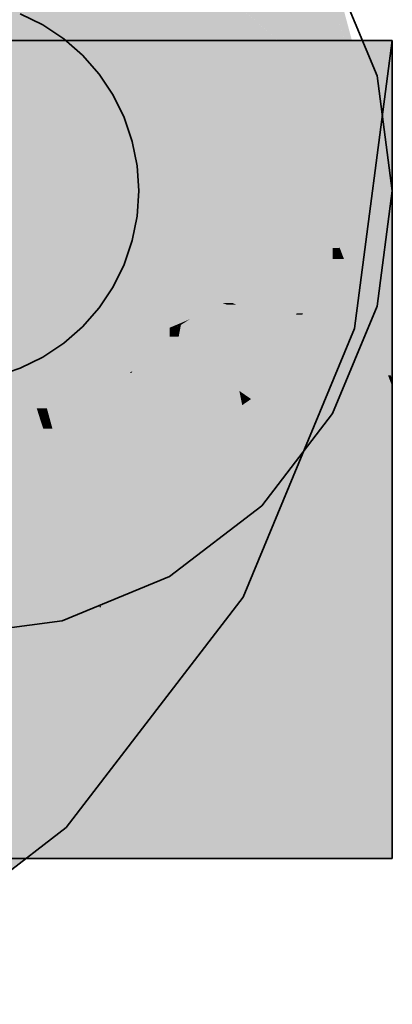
# Model space of a CAD drawing. Extents: x -223 to 557, y -138 to 606.
# Tile 255 of 256: x 213.347 to 213.832, y 156.708 to 157.991. Entities that reach past the tile are written whole.
import ezdxf

# ---------------------------------------------------------------- set-up
doc = ezdxf.new("R2010")
doc.units = 0
doc.layers.get('0').update_dxf_attribs({"lineweight": 35})
doc.layers.add('0-Shading', color=7, linetype='Continuous', lineweight=35)
doc.layers.add('H_Ruecklauf', color=5, linetype='Continuous', lineweight=35, true_color=0x0000ff)

# ---------------------------------------------------------------- blocks, each defined once
blk = doc.blocks.new('Shading-A07ALDTJ1N', base_point=(213.2523, 158.2304))
at = {"layer": '0-Shading', "color": 172, "true_color": 0x0000ca}
for points in [[(213.5423, 157.9234), (213.2523, 157.9234), (213.5423, 158.0865)], [(213.2523, 157.9234), (213.5423, 158.0865), (213.2523, 158.0865)], [(213.5423, 157.8685), (213.5423, 157.9234), (213.2523, 157.9234)]]:
    blk.add_solid(points, dxfattribs=at)
at = {"layer": '0-Shading', "color": 172, "true_color": 0x0000b6}
for points in [[(213.7546, 157.9027), (213.5423, 157.9027), (213.5423, 158.0865)], [(213.7546, 157.8685), (213.5423, 157.8685), (213.7546, 157.9027)], [(213.5423, 157.8685), (213.7546, 157.9027), (213.5423, 157.9027)], [(213.7546, 157.7184), (213.7546, 157.8685), (213.5423, 157.8685)]]:
    blk.add_solid(points, dxfattribs=at)
at = {"layer": '0-Shading', "color": 174, "true_color": 0x0000a2}
blk.add_solid([(213.7546, 157.9027), (213.7546, 158.0186), (213.6208, 158.0186)], dxfattribs=at)
at = {"layer": '0-Shading', "color": 174, "true_color": 0x00008c}
for points in [[(213.7867, 157.9027), (213.7546, 157.9027), (213.7546, 158.0186)], [(213.7741, 157.8396), (213.7867, 157.9027), (213.7546, 157.9027)], [(213.8043, 157.8396), (213.7741, 157.8396), (213.7867, 157.9027)], [(213.795, 157.772), (213.8043, 157.8396), (213.7741, 157.8396)], [(213.823, 157.772), (213.795, 157.772), (213.8043, 157.8396)], [(213.8054, 157.7385), (213.823, 157.772), (213.795, 157.772)], [(213.8323, 157.7385), (213.8054, 157.7385), (213.823, 157.772)], [(213.8323, 157.6516), (213.8323, 157.7385), (213.8054, 157.7385)]]:
    blk.add_solid(points, dxfattribs=at)
at = {"layer": '0-Shading', "color": 176, "true_color": 0x000083}
for points in [[(213.7855, 157.9072), (213.7652, 158.0186), (213.7546, 158.0186)], [(213.795, 157.9072), (213.7855, 157.9072), (213.7652, 158.0186)], [(213.8043, 157.8396), (213.795, 157.9072), (213.7855, 157.9072)], [(213.8132, 157.8396), (213.8043, 157.8396), (213.795, 157.9072)], [(213.8241, 157.7681), (213.8132, 157.8396), (213.8043, 157.8396)], [(213.8323, 157.7681), (213.8241, 157.7681), (213.8132, 157.8396)], [(213.8323, 157.7385), (213.8323, 157.7681), (213.8241, 157.7681)]]:
    blk.add_solid(points, dxfattribs=at)
at = {"layer": '0-Shading', "color": 5, "true_color": 0x0000fa}
for points in [[(213.5051, 157.6817), (213.3765, 157.9641), (213.2523, 157.9641)], [(213.3867, 157.7817), (213.3019, 157.7817), (213.2523, 157.9641)], [(213.4556, 157.6884), (213.3765, 157.9641), (213.2523, 157.9641)], [(213.4927, 157.6884), (213.4556, 157.6884), (213.3765, 157.9641)], [(213.5051, 157.6817), (213.5423, 157.9641), (213.3765, 157.9641)], [(213.5423, 157.5707), (213.5423, 157.9641), (213.3765, 157.9641)], [(213.3772, 157.6974), (213.3329, 157.874), (213.2464, 157.874)], [(213.491, 157.6974), (213.3772, 157.6974), (213.3329, 157.874)], [(213.3741, 157.47), (213.2523, 157.47), (213.2523, 157.8557)], [(213.3695, 157.4847), (213.3019, 157.7817), (213.2757, 157.7817)], [(213.4377, 157.5793), (213.357, 157.5793), (213.3019, 157.7817)], [(213.3827, 157.4847), (213.3695, 157.4847), (213.3019, 157.7817)], [(213.3917, 157.6478), (213.3867, 157.7817), (213.3019, 157.7817)], [(213.4854, 157.6478), (213.3917, 157.6478), (213.3867, 157.7817)], [(213.4709, 157.5868), (213.1597, 157.5868), (213.2227, 157.7389)], [(213.3772, 157.6974), (213.2903, 157.6974), (213.2227, 157.7389)], [(213.3772, 157.6974), (213.3465, 157.7389), (213.2227, 157.7389)], [(213.4709, 157.5868), (213.3772, 157.6974), (213.2903, 157.6974)], [(213.5028, 157.6638), (213.4057, 157.6638), (213.3772, 157.6974)], [(213.5051, 157.6817), (213.436, 157.6817), (213.3772, 157.6974)], [(213.5051, 157.6817), (213.491, 157.6974), (213.3772, 157.6974)], [(213.5028, 157.6638), (213.5051, 157.6817), (213.436, 157.6817)], [(213.4854, 157.6478), (213.4927, 157.6884), (213.4556, 157.6884)], [(213.5098, 157.6478), (213.4854, 157.6478), (213.4927, 157.6884)], [(213.4709, 157.5868), (213.5028, 157.6638), (213.4057, 157.6638)], [(213.4656, 157.5376), (213.4854, 157.6478), (213.3917, 157.6478)], [(213.5423, 157.5707), (213.4716, 157.5707), (213.4854, 157.6478)], [(213.5423, 157.5707), (213.5098, 157.6478), (213.4854, 157.6478)], [(213.447, 157.5291), (213.1357, 157.5291), (213.4709, 157.5868)], [(213.1357, 157.5291), (213.4709, 157.5868), (213.1597, 157.5868)], [(213.3827, 157.4847), (213.4377, 157.5793), (213.357, 157.5793)], [(213.44, 157.5256), (213.4064, 157.5256), (213.4377, 157.5793)], [(213.5423, 157.4232), (213.4444, 157.4232), (213.4377, 157.5793)], [(213.5423, 157.5376), (213.4656, 157.5376), (213.5423, 157.5707)], [(213.4656, 157.5376), (213.5423, 157.5707), (213.4716, 157.5707)], [(213.3869, 157.384), (213.447, 157.5291), (213.1357, 157.5291)], [(213.5423, 157.4232), (213.5423, 157.5376), (213.4656, 157.5376)], [(213.3869, 157.384), (213.0245, 157.384), (213.1278, 157.5186)], [(213.3869, 157.384), (213.1538, 157.5186), (213.1278, 157.5186)], [(213.3964, 157.4847), (213.3827, 157.4847), (213.4064, 157.5256)], [(213.4429, 157.4583), (213.3899, 157.4583), (213.44, 157.5256)], [(213.3899, 157.4583), (213.44, 157.5256), (213.4064, 157.5256)], [(213.3741, 157.47), (213.3827, 157.4847), (213.3695, 157.4847)], [(213.3867, 157.47), (213.3741, 157.47), (213.3827, 157.4847)], [(213.3899, 157.4583), (213.3964, 157.4847), (213.3827, 157.4847)], [(213.3399, 157.4112), (213.2523, 157.4112), (213.3741, 157.47)], [(213.2523, 157.4112), (213.3741, 157.47), (213.2523, 157.47)], [(213.3182, 157.2604), (213.2523, 157.2604), (213.3741, 157.47)], [(213.3846, 157.4368), (213.3653, 157.4368), (213.3741, 157.47)], [(213.3779, 157.4583), (213.3867, 157.47), (213.3741, 157.47)], [(213.3899, 157.4583), (213.3779, 157.4583), (213.3867, 157.47)], [(213.3846, 157.4368), (213.3899, 157.4583), (213.3779, 157.4583)], [(213.3957, 157.4368), (213.3846, 157.4368), (213.3899, 157.4583)], [(213.4528, 157.2272), (213.4429, 157.4583), (213.3899, 157.4583)], [(213.2864, 157.0369), (213.2585, 157.0369), (213.3846, 157.4368)], [(213.2585, 157.0369), (213.3846, 157.4368), (213.3653, 157.4368)], [(213.4514, 157.2256), (213.3328, 157.2256), (213.3846, 157.4368)], [(213.4508, 157.2272), (213.3957, 157.4368), (213.3846, 157.4368)], [(213.4528, 157.2272), (213.4508, 157.2272), (213.3957, 157.4368)], [(213.4472, 157.3566), (213.5423, 157.4232), (213.4444, 157.4232)], [(213.5423, 157.3566), (213.4472, 157.3566), (213.5423, 157.4232)], [(213.3599, 157.3489), (212.9975, 157.3489), (213.3869, 157.384)], [(212.9975, 157.3489), (213.3869, 157.384), (213.0245, 157.384)], [(213.2025, 157.1438), (213.3599, 157.3489), (212.9975, 157.3489)], [(213.4528, 157.2272), (213.5423, 157.3566), (213.4472, 157.3566)], [(213.5423, 157.1836), (213.4646, 157.1836), (213.5423, 157.3566)], [(213.5201, 157.3071), (213.5081, 157.3071), (213.5423, 157.3566)], [(213.4528, 157.2272), (213.5201, 157.3071), (213.5081, 157.3071)], [(213.4842, 157.2272), (213.4528, 157.2272), (213.5201, 157.3071)], [(213.3001, 157.0462), (213.2887, 157.0462), (213.4514, 157.2256)], [(213.2887, 157.0462), (213.4514, 157.2256), (213.3328, 157.2256)], [(213.4646, 157.1836), (213.4159, 157.1836), (213.4514, 157.2256)], [(213.4514, 157.2256), (213.4528, 157.2272), (213.4508, 157.2272)], [(213.4532, 157.2256), (213.4514, 157.2256), (213.4528, 157.2272)], [(213.4646, 157.1836), (213.4532, 157.2256), (213.4514, 157.2256)], [(213.4646, 157.1836), (213.4842, 157.2272), (213.4528, 157.2272)], [(213.2523, 156.8981), (213.3365, 156.8981), (213.4646, 157.1836)], [(213.3482, 157.027), (213.284, 157.027), (213.4646, 157.1836)], [(213.284, 157.027), (213.4646, 157.1836), (213.4159, 157.1836)], [(213.3365, 156.8981), (213.5423, 156.8981), (213.4646, 157.1836)], [(213.5423, 156.8981), (213.5423, 157.1836), (213.4646, 157.1836)], [(213.2523, 156.8981), (213.3482, 157.027), (213.284, 157.027)]]:
    blk.add_solid(points, dxfattribs=at)
at = {"layer": '0-Shading', "color": 172, "true_color": 0x0000d9}
for points in [[(213.734, 157.8077), (213.5217, 157.8077), (213.5423, 157.9641)], [(213.734, 157.8077), (213.6427, 157.9641), (213.5423, 157.9641)], [(213.7202, 157.773), (213.5803, 157.773), (213.5423, 157.9641)], [(213.6977, 157.7972), (213.6427, 157.9641), (213.5423, 157.9641)], [(213.6206, 157.5707), (213.5423, 157.5707), (213.5423, 157.9641)], [(213.7246, 157.7972), (213.6977, 157.7972), (213.6427, 157.9641)], [(213.734, 157.8077), (213.7546, 157.9641), (213.6427, 157.9641)], [(213.7246, 157.7972), (213.7546, 157.9641), (213.6427, 157.9641)], [(213.7546, 157.7972), (213.7246, 157.7972), (213.7546, 157.9641)], [(213.6111, 157.6817), (213.5051, 157.6817), (213.734, 157.8077)], [(213.5051, 157.6817), (213.734, 157.8077), (213.5217, 157.8077)], [(213.7125, 157.6445), (213.5748, 157.6445), (213.734, 157.8077)], [(213.7202, 157.773), (213.7246, 157.7972), (213.6977, 157.7972)], [(213.7365, 157.773), (213.7202, 157.773), (213.7246, 157.7972)], [(213.7546, 157.7361), (213.7546, 157.7972), (213.7246, 157.7972)], [(213.6332, 157.5076), (213.7202, 157.773), (213.5803, 157.773)], [(213.6725, 157.5076), (213.6332, 157.5076), (213.7202, 157.773)], [(213.7546, 157.7361), (213.7136, 157.7361), (213.7202, 157.773)], [(213.7546, 157.7361), (213.7365, 157.773), (213.7202, 157.773)], [(213.7546, 157.4833), (213.6681, 157.4833), (213.7546, 157.7361)], [(213.6681, 157.4833), (213.7546, 157.7361), (213.7136, 157.7361)], [(213.5387, 157.6638), (213.5028, 157.6638), (213.5051, 157.6817)], [(213.5748, 157.6445), (213.6111, 157.6817), (213.5051, 157.6817)], [(213.6166, 157.6201), (213.4847, 157.6201), (213.5028, 157.6638)], [(213.5748, 157.6445), (213.553, 157.6445), (213.5028, 157.6638)], [(213.5748, 157.6445), (213.5387, 157.6638), (213.5028, 157.6638)], [(213.6117, 157.622), (213.5748, 157.6445), (213.553, 157.6445)], [(213.6248, 157.622), (213.6117, 157.622), (213.5748, 157.6445)], [(213.7078, 157.6089), (213.6538, 157.6089), (213.5748, 157.6445)], [(213.7078, 157.6089), (213.7125, 157.6445), (213.5748, 157.6445)], [(213.4709, 157.5868), (213.6166, 157.6201), (213.4847, 157.6201)], [(213.6993, 157.5883), (213.4773, 157.5883), (213.6166, 157.6201)], [(213.6166, 157.6201), (213.6248, 157.622), (213.6117, 157.622)], [(213.6289, 157.6201), (213.6166, 157.6201), (213.6248, 157.622)], [(213.6993, 157.5883), (213.6289, 157.6201), (213.6166, 157.6201)], [(213.6993, 157.5883), (213.7078, 157.6089), (213.6538, 157.6089)], [(213.6147, 157.384), (213.3869, 157.384), (213.6993, 157.5883)], [(213.3869, 157.384), (213.6971, 157.5868), (213.4709, 157.5868)], [(213.6971, 157.5868), (213.4709, 157.5868), (213.6993, 157.5883)], [(213.4709, 157.5868), (213.6993, 157.5883), (213.4773, 157.5883)], [(213.6332, 157.5076), (213.5423, 157.5076), (213.5423, 157.5707)], [(213.6332, 157.5076), (213.6206, 157.5707), (213.5423, 157.5707)], [(213.6369, 157.489), (213.5423, 157.489), (213.6332, 157.5076)], [(213.5423, 157.489), (213.6332, 157.5076), (213.5423, 157.5076)], [(213.6485, 157.497), (213.6353, 157.497), (213.6332, 157.5076)], [(213.6681, 157.4833), (213.6725, 157.5076), (213.6332, 157.5076)], [(213.6369, 157.489), (213.6485, 157.497), (213.6353, 157.497)], [(213.66, 157.489), (213.6369, 157.489), (213.6485, 157.497)], [(213.5423, 157.4232), (213.6369, 157.489), (213.5423, 157.489)], [(213.6343, 157.4684), (213.6073, 157.4684), (213.6369, 157.489)], [(213.6539, 157.4039), (213.6263, 157.4039), (213.6369, 157.489)], [(213.638, 157.4833), (213.66, 157.489), (213.6369, 157.489)], [(213.6681, 157.4833), (213.638, 157.4833), (213.66, 157.489)], [(213.6539, 157.4039), (213.6681, 157.4833), (213.638, 157.4833)], [(213.7184, 157.4483), (213.6618, 157.4483), (213.6681, 157.4833)], [(213.7546, 157.4232), (213.7546, 157.4833), (213.6681, 157.4833)], [(213.581, 157.4232), (213.5423, 157.4232), (213.6073, 157.4684)], [(213.6203, 157.3566), (213.5423, 157.3566), (213.6343, 157.4684)], [(213.5423, 157.3566), (213.6343, 157.4684), (213.6073, 157.4684)], [(213.6539, 157.4039), (213.7184, 157.4483), (213.6618, 157.4483)], [(213.7277, 157.4039), (213.6539, 157.4039), (213.7184, 157.4483)], [(213.7546, 157.4232), (213.7237, 157.4232), (213.7184, 157.4483)], [(213.5423, 157.3566), (213.581, 157.4232), (213.5423, 157.4232)], [(213.7546, 157.2756), (213.7546, 157.4232), (213.7237, 157.4232)], [(213.5629, 156.8981), (213.6539, 157.4039), (213.6263, 157.4039)], [(213.5629, 156.8981), (213.7546, 156.8981), (213.6539, 157.4039)], [(213.6794, 157.2756), (213.7277, 157.4039), (213.6539, 157.4039)], [(213.7546, 157.2756), (213.6794, 157.2756), (213.7277, 157.4039)], [(213.5707, 157.2779), (213.3054, 157.2779), (213.3869, 157.384)], [(213.5707, 157.2779), (213.6147, 157.384), (213.3869, 157.384)], [(213.5629, 156.8981), (213.6203, 157.3566), (213.5423, 157.3566)], [(213.5423, 156.8981), (213.5629, 156.8981), (213.5423, 157.3566)], [(213.4678, 157.1438), (213.2025, 157.1438), (213.5707, 157.2779)], [(213.2025, 157.1438), (213.5707, 157.2779), (213.3054, 157.2779)], [(213.7546, 156.8981), (213.7546, 157.2756), (213.6794, 157.2756)], [(213.5423, 157.2285), (213.6382, 157.2285), (213.5423, 157.2533)], [(213.5423, 156.8981), (213.5629, 156.8981), (213.5423, 157.2285)], [(213.5629, 156.8981), (213.5423, 157.2285), (213.6382, 157.2285)], [(213.6314, 157.1983), (213.7546, 157.1983), (213.6382, 157.2285)], [(213.5629, 156.8981), (213.7546, 156.8981), (213.6314, 157.1983)], [(213.7546, 156.8981), (213.6314, 157.1983), (213.7546, 157.1983)], [(213.3527, 156.9937), (213.0069, 156.9937), (213.2025, 157.1438)], [(213.3527, 156.9937), (213.4678, 157.1438), (213.2025, 157.1438)], [(213.3081, 156.9595), (212.9623, 156.9595), (213.3527, 156.9937)], [(212.9623, 156.9595), (213.3527, 156.9937), (213.0069, 156.9937)]]:
    blk.add_solid(points, dxfattribs=at)
at = {"layer": '0-Shading', "color": 174, "true_color": 0x0000a0}
for points in [[(213.825, 157.9089), (213.7473, 157.9089), (213.8323, 157.9641)], [(213.7473, 157.9089), (213.8323, 157.9641), (213.7546, 157.9641)], [(213.8323, 157.8836), (213.7546, 157.8836), (213.8323, 157.9641)], [(213.7546, 157.8836), (213.8323, 157.9641), (213.7546, 157.9641)], [(213.7883, 157.8077), (213.734, 157.8077), (213.825, 157.9089)], [(213.734, 157.8077), (213.825, 157.9089), (213.7473, 157.9089)], [(213.8221, 157.8863), (213.8168, 157.8863), (213.825, 157.9089)], [(213.7853, 157.6069), (213.7153, 157.6069), (213.8221, 157.8863)], [(213.7153, 157.6069), (213.8221, 157.8863), (213.8168, 157.8863)], [(213.7546, 157.7361), (213.8323, 157.8836), (213.7546, 157.8836)], [(213.8323, 157.8557), (213.8176, 157.8557), (213.8323, 157.8836)], [(213.8323, 157.4232), (213.7546, 157.4232), (213.8323, 157.8557)], [(213.8108, 157.7361), (213.7546, 157.7361), (213.8323, 157.8557)], [(213.7546, 157.7361), (213.8323, 157.8557), (213.8176, 157.8557)], [(213.7161, 157.6089), (213.7078, 157.6089), (213.7883, 157.8077)], [(213.7078, 157.6089), (213.7883, 157.8077), (213.734, 157.8077)], [(213.7546, 157.4232), (213.8108, 157.7361), (213.7546, 157.7361)], [(213.6993, 157.5883), (213.7153, 157.6069), (213.707, 157.6069)], [(213.7829, 157.5888), (213.6997, 157.5888), (213.7153, 157.6069)], [(213.7153, 157.6069), (213.707, 157.6069), (213.7078, 157.6089)], [(213.7153, 157.6069), (213.7161, 157.6089), (213.7078, 157.6089)], [(213.7829, 157.5888), (213.7853, 157.6069), (213.7153, 157.6069)], [(213.6541, 157.2779), (213.5707, 157.2779), (213.7827, 157.5883)], [(213.5707, 157.2779), (213.7827, 157.5883), (213.6993, 157.5883)], [(213.6993, 157.5883), (213.7829, 157.5888), (213.6997, 157.5888)], [(213.7827, 157.5883), (213.6993, 157.5883), (213.7829, 157.5888)], [(213.8323, 157.2756), (213.7546, 157.2756), (213.8323, 157.4232)], [(213.7546, 157.2756), (213.8323, 157.4232), (213.7546, 157.4232)], [(213.638, 157.239), (213.5409, 157.239), (213.5707, 157.2779)], [(213.638, 157.239), (213.6541, 157.2779), (213.5707, 157.2779)], [(213.8323, 157.1812), (213.7546, 157.1812), (213.7546, 157.2756)], [(213.8323, 157.1812), (213.8323, 157.2756), (213.7546, 157.2756)], [(213.4498, 156.9937), (213.3527, 156.9937), (213.638, 157.239)], [(213.3527, 156.9937), (213.638, 157.239), (213.5409, 157.239)], [(213.7546, 157.1233), (213.8323, 157.1233), (213.7546, 157.1983)], [(213.8323, 157.1029), (213.7546, 157.1029), (213.8323, 157.1812)], [(213.7546, 157.1029), (213.8323, 157.1812), (213.7546, 157.1812)], [(213.7546, 156.8981), (213.8323, 156.8981), (213.7546, 157.1233)], [(213.8323, 156.8981), (213.7546, 157.1233), (213.8323, 157.1233)], [(213.7546, 157.0517), (213.8323, 157.0517), (213.7546, 157.1029)], [(213.8323, 157.0517), (213.8323, 157.1029), (213.7546, 157.1029)], [(213.7546, 156.8981), (213.8323, 156.8981), (213.7546, 157.0517)], [(213.8323, 156.8981), (213.7546, 157.0517), (213.8323, 157.0517)], [(213.4076, 156.9387), (213.2811, 156.9387), (213.3527, 156.9937)], [(213.4076, 156.9387), (213.4498, 156.9937), (213.3527, 156.9937)], [(213.195, 156.7756), (213.0685, 156.7756), (213.4076, 156.9387)], [(213.0685, 156.7756), (213.4076, 156.9387), (213.2811, 156.9387)]]:
    blk.add_solid(points, dxfattribs=at)
at = {"layer": '0-Shading', "color": 172, "true_color": 0x0000e1}
for points in [[(213.5423, 157.8685), (213.2523, 157.8685), (213.2523, 157.9234)], [(213.5423, 157.6231), (213.2523, 157.6231), (213.5423, 157.8685)], [(213.2523, 157.6231), (213.5423, 157.8685), (213.2523, 157.8685)], [(213.5423, 157.5899), (213.5004, 157.5899), (213.2523, 157.6231)], [(213.5423, 157.5899), (213.5423, 157.6231), (213.2523, 157.6231)], [(213.5195, 157.5873), (213.5423, 157.5899), (213.5004, 157.5899)], [(213.5423, 157.5873), (213.5195, 157.5873), (213.5423, 157.5899)], [(213.5423, 157.5843), (213.5423, 157.5873), (213.5195, 157.5873)]]:
    blk.add_solid(points, dxfattribs=at)
at = {"layer": '0-Shading', "color": 174, "true_color": 0x000093}
for points in [[(213.795, 157.772), (213.7546, 157.772), (213.7546, 157.9027)], [(213.7736, 157.7184), (213.7546, 157.7184), (213.795, 157.772)], [(213.7546, 157.7184), (213.795, 157.772), (213.7546, 157.772)], [(213.819, 157.6945), (213.7641, 157.6945), (213.795, 157.772)], [(213.7641, 157.6945), (213.7736, 157.7184), (213.7546, 157.7184)], [(213.7641, 157.6945), (213.7636, 157.6945), (213.7546, 157.7184)], [(213.7639, 157.6939), (213.7641, 157.6945), (213.7636, 157.6945)], [(213.7643, 157.6939), (213.7639, 157.6939), (213.7641, 157.6945)], [(213.7811, 157.6516), (213.819, 157.6945), (213.7641, 157.6945)], [(213.8323, 157.6516), (213.7811, 157.6516), (213.819, 157.6945)], [(213.8268, 157.5279), (213.7643, 157.6939), (213.7639, 157.6939)], [(213.8302, 157.5279), (213.8268, 157.5279), (213.7643, 157.6939)], [(213.8323, 157.5227), (213.8323, 157.6516), (213.7811, 157.6516)], [(213.8323, 157.5227), (213.8302, 157.5279), (213.8268, 157.5279)], [(213.8323, 157.5227), (213.8287, 157.5227), (213.8268, 157.5279)], [(213.8323, 157.5133), (213.8323, 157.5227), (213.8287, 157.5227)]]:
    blk.add_solid(points, dxfattribs=at)
at = {"layer": '0-Shading', "color": 172, "true_color": 0x0000c7}
for points in [[(213.7546, 157.7184), (213.5423, 157.7184), (213.5423, 157.8685)], [(213.569, 157.6012), (213.5423, 157.6012), (213.7546, 157.7184)], [(213.5423, 157.6012), (213.7546, 157.7184), (213.5423, 157.7184)], [(213.7546, 157.6794), (213.6929, 157.6794), (213.7546, 157.7184)], [(213.7546, 157.6012), (213.569, 157.6012), (213.7546, 157.6794)], [(213.569, 157.6012), (213.7546, 157.6794), (213.6929, 157.6794)], [(213.5423, 157.5899), (213.569, 157.6012), (213.5423, 157.6012)], [(213.5512, 157.5899), (213.5423, 157.5899), (213.5571, 157.5936)], [(213.5423, 157.5899), (213.5571, 157.5936), (213.5512, 157.5936)], [(213.5554, 157.5843), (213.5423, 157.5843), (213.5571, 157.5936)], [(213.5571, 157.5936), (213.5512, 157.5936), (213.5576, 157.5963)], [(213.6728, 157.5819), (213.5549, 157.5819), (213.6096, 157.5936)], [(213.5549, 157.5819), (213.6096, 157.5936), (213.5571, 157.5936)], [(213.6096, 157.5936), (213.5571, 157.5936), (213.569, 157.6012)], [(213.5571, 157.5936), (213.5614, 157.5963), (213.5576, 157.5963)], [(213.5614, 157.5963), (213.5576, 157.5963), (213.569, 157.6012)], [(213.7546, 157.5667), (213.7546, 157.6012), (213.569, 157.6012)], [(213.5423, 157.5843), (213.5512, 157.5899), (213.5423, 157.5899)], [(213.5549, 157.5819), (213.5554, 157.5843), (213.5423, 157.5843)], [(213.5549, 157.5819), (213.5471, 157.5819), (213.5423, 157.5843)], [(213.5543, 157.5783), (213.5549, 157.5819), (213.5471, 157.5819)], [(213.5741, 157.5783), (213.5543, 157.5783), (213.5549, 157.5819)], [(213.7546, 157.5667), (213.6357, 157.5667), (213.5549, 157.5819)], [(213.7546, 157.5667), (213.6728, 157.5819), (213.5549, 157.5819)], [(213.6152, 157.5478), (213.5741, 157.5783), (213.5543, 157.5783)], [(213.7359, 157.5478), (213.6152, 157.5478), (213.5741, 157.5783)], [(213.7359, 157.5478), (213.7546, 157.5667), (213.6357, 157.5667)], [(213.7546, 157.5478), (213.7359, 157.5478), (213.7546, 157.5667)], [(213.6959, 157.5075), (213.7359, 157.5478), (213.6152, 157.5478)], [(213.7359, 157.5075), (213.6959, 157.5075), (213.7546, 157.5443)], [(213.6959, 157.5075), (213.7546, 157.5443), (213.7324, 157.5443)], [(213.7546, 157.4915), (213.7278, 157.4915), (213.7546, 157.5443)], [(213.7546, 157.5443), (213.7324, 157.5443), (213.7359, 157.5478)], [(213.7546, 157.5443), (213.7546, 157.5478), (213.7359, 157.5478)], [(213.7278, 157.4915), (213.7359, 157.5075), (213.6959, 157.5075)], [(213.7546, 157.4781), (213.7546, 157.4915), (213.7278, 157.4915)]]:
    blk.add_solid(points, dxfattribs=at)
at = {"layer": '0-Shading', "color": 174, "true_color": 0x000099}
for points in [[(213.7639, 157.6939), (213.7546, 157.6939), (213.7546, 157.7184)], [(213.7694, 157.6794), (213.7546, 157.6794), (213.7639, 157.6939)], [(213.7546, 157.6794), (213.7639, 157.6939), (213.7546, 157.6939)], [(213.8121, 157.5667), (213.7546, 157.5667), (213.7694, 157.6794)], [(213.7546, 157.5667), (213.7694, 157.6794), (213.7546, 157.6794)], [(213.8268, 157.5279), (213.8121, 157.5667), (213.7546, 157.5667)], [(213.7962, 157.5443), (213.7546, 157.5443), (213.7546, 157.5667)], [(213.8268, 157.5279), (213.7962, 157.5443), (213.7546, 157.5443)], [(213.8268, 157.5279), (213.7768, 157.5279), (213.7546, 157.5443)], [(213.8323, 157.4868), (213.7546, 157.4868), (213.7546, 157.5443)], [(213.7965, 157.5133), (213.8268, 157.5279), (213.7768, 157.5279)], [(213.8323, 157.5133), (213.7965, 157.5133), (213.8268, 157.5279)], [(213.8323, 157.4868), (213.8323, 157.5133), (213.7965, 157.5133)], [(213.8323, 157.4781), (213.7546, 157.4781), (213.8323, 157.4868)], [(213.7546, 157.4781), (213.8323, 157.4868), (213.7546, 157.4868)], [(213.8323, 157.3331), (213.8323, 157.4781), (213.7546, 157.4781)]]:
    blk.add_solid(points, dxfattribs=at)
at = {"layer": '0-Shading', "color": 5, "true_color": 0x0000f1}
for points in [[(213.5195, 157.5873), (213.2523, 157.5873), (213.2523, 157.6231)], [(213.2523, 157.5641), (213.5195, 157.5873), (213.2523, 157.5873)], [(213.2523, 157.5641), (213.5423, 157.5843), (213.4843, 157.5843)], [(213.5228, 157.5641), (213.2523, 157.5641), (213.5423, 157.5843)], [(213.5423, 157.5843), (213.4843, 157.5843), (213.5195, 157.5873)], [(213.4942, 157.5327), (213.4923, 157.5327), (213.5423, 157.5843)], [(213.5259, 157.5483), (213.5088, 157.5483), (213.5423, 157.5843)], [(213.5423, 157.5563), (213.5296, 157.5563), (213.5423, 157.5843)], [(213.2543, 157.531), (213.5228, 157.5641), (213.2523, 157.5641)], [(213.4906, 157.531), (213.2543, 157.531), (213.5228, 157.5641)], [(213.5423, 157.5483), (213.5259, 157.5483), (213.5423, 157.5563)], [(213.5259, 157.5483), (213.5423, 157.5563), (213.5296, 157.5563)], [(213.4377, 157.3547), (213.3319, 157.3547), (213.5259, 157.5483)], [(213.5423, 157.4389), (213.4761, 157.4389), (213.5423, 157.5483)], [(213.4761, 157.4389), (213.5423, 157.5483), (213.5259, 157.5483)], [(213.5103, 157.5327), (213.4942, 157.5327), (213.5259, 157.5483)], [(213.4942, 157.5327), (213.5259, 157.5483), (213.5088, 157.5483)], [(213.2612, 157.4184), (213.4906, 157.531), (213.2543, 157.531)], [(213.3814, 157.4184), (213.2612, 157.4184), (213.4906, 157.531)], [(213.2788, 157.3018), (213.2684, 157.3018), (213.4926, 157.531)], [(213.2684, 157.3018), (213.4926, 157.531), (213.4906, 157.531)], [(213.2777, 157.3007), (213.5103, 157.5327), (213.4942, 157.5327)], [(213.4926, 157.531), (213.4906, 157.531), (213.4942, 157.5327)], [(213.4906, 157.531), (213.4942, 157.5327), (213.4923, 157.5327)], [(213.5423, 157.3083), (213.3801, 157.3083), (213.5423, 157.4389)], [(213.4377, 157.3547), (213.5423, 157.4389), (213.4761, 157.4389)], [(213.2684, 157.3018), (213.3814, 157.4184), (213.2612, 157.4184)], [(213.3294, 157.3007), (213.2777, 157.3007), (213.4377, 157.3547)], [(213.2777, 157.3007), (213.4377, 157.3547), (213.3319, 157.3547)], [(213.3516, 157.2854), (213.2986, 157.2854), (213.4377, 157.3547)], [(213.3516, 157.2854), (213.5423, 157.3083), (213.3801, 157.3083)], [(213.5237, 157.2854), (213.3516, 157.2854), (213.5362, 157.2978)], [(213.3516, 157.2854), (213.5362, 157.2978), (213.4553, 157.2978)], [(213.5362, 157.2978), (213.4553, 157.2978), (213.5423, 157.3083)], [(213.5122, 157.2566), (213.4948, 157.2566), (213.5362, 157.2978)], [(213.5423, 157.2554), (213.5116, 157.2554), (213.5423, 157.3083)], [(213.3412, 157.2769), (213.2818, 157.2769), (213.3516, 157.2854)], [(213.2818, 157.2769), (213.3516, 157.2854), (213.2986, 157.2854)], [(213.438, 157.268), (213.33, 157.268), (213.3516, 157.2854)], [(213.4948, 157.2566), (213.5237, 157.2854), (213.3516, 157.2854)], [(213.4948, 157.2566), (213.438, 157.268), (213.33, 157.268)], [(213.5116, 157.2554), (213.5122, 157.2566), (213.4948, 157.2566)], [(213.5423, 157.2533), (213.5423, 157.2554), (213.5116, 157.2554)]]:
    blk.add_solid(points, dxfattribs=at)
at = {"layer": '0-Shading', "color": 172, "true_color": 0x0000d3}
for points in [[(213.5543, 157.5783), (213.5423, 157.5783), (213.5423, 157.5843)], [(213.5524, 157.5563), (213.5423, 157.5563), (213.5543, 157.5783)], [(213.5423, 157.5563), (213.5543, 157.5783), (213.5423, 157.5783)], [(213.6959, 157.5075), (213.5482, 157.5075), (213.5543, 157.5783)], [(213.5423, 157.4389), (213.5524, 157.5563), (213.5423, 157.5563)], [(213.643, 157.4389), (213.5423, 157.4389), (213.6959, 157.5075)], [(213.5423, 157.4389), (213.6959, 157.5075), (213.5482, 157.5075)], [(213.7278, 157.4915), (213.6836, 157.4915), (213.6959, 157.5075)], [(213.6654, 157.3083), (213.5423, 157.3083), (213.7278, 157.4915)], [(213.5423, 157.3083), (213.7278, 157.4915), (213.6836, 157.4915)], [(213.7546, 157.4781), (213.7233, 157.4781), (213.7278, 157.4915)], [(213.7546, 157.2285), (213.6382, 157.2285), (213.7546, 157.4781)], [(213.6382, 157.2285), (213.7546, 157.4781), (213.7233, 157.4781)], [(213.631, 157.4232), (213.643, 157.4389), (213.5423, 157.4389)], [(213.631, 157.4232), (213.5423, 157.4232), (213.5423, 157.4389)], [(213.5423, 157.3083), (213.631, 157.4232), (213.5423, 157.4232)], [(213.6084, 157.2533), (213.5423, 157.2533), (213.5423, 157.3083)], [(213.6382, 157.2285), (213.6654, 157.3083), (213.5423, 157.3083)], [(213.6382, 157.2285), (213.6084, 157.2533), (213.5423, 157.2533)], [(213.7546, 157.1983), (213.7546, 157.2285), (213.6382, 157.2285)]]:
    blk.add_solid(points, dxfattribs=at)
at = {"layer": '0-Shading', "color": 174, "true_color": 0x00009e}
for points in [[(213.8323, 157.3331), (213.7546, 157.3331), (213.7546, 157.4781)], [(213.8323, 157.1983), (213.7546, 157.1983), (213.8323, 157.3331)], [(213.7546, 157.1983), (213.8323, 157.3331), (213.7546, 157.3331)], [(213.8323, 157.1233), (213.8323, 157.1983), (213.7546, 157.1983)]]:
    blk.add_solid(points, dxfattribs=at)
at = {"layer": '0-Shading', "color": 5, "true_color": 0x0000f9}
for points in [[(213.4948, 157.2566), (213.3266, 157.2566), (213.33, 157.268)], [(213.3788, 156.9845), (213.2523, 156.9845), (213.5116, 157.2554)], [(213.2523, 156.9845), (213.5116, 157.2554), (213.4938, 157.2554)], [(213.3039, 157.0424), (213.2624, 157.0424), (213.4948, 157.2566)], [(213.2624, 157.0424), (213.4948, 157.2566), (213.3266, 157.2566)], [(213.3365, 156.8981), (213.5423, 156.8981), (213.5105, 157.2533)], [(213.5116, 157.2554), (213.4938, 157.2554), (213.4948, 157.2566)], [(213.5105, 157.2533), (213.5423, 157.2533), (213.5116, 157.2554)], [(213.5423, 156.8981), (213.5105, 157.2533), (213.5423, 157.2533)], [(213.3365, 156.8981), (213.3788, 156.9845), (213.2523, 156.9845)]]:
    blk.add_solid(points, dxfattribs=at)
blk = doc.blocks.new('Verbraucher-A07ALDYI1N', base_point=(213.0023, 157.5181))
at = {"layer": 'H_Ruecklauf', "lineweight": -2}
for p, q in [((213.3773, 157.9846), (213.348, 157.9991)), ((213.4045, 157.9664), (213.3773, 157.9846)), ((213.4291, 157.9449), (213.4045, 157.9664)), ((213.4506, 157.9203), (213.4291, 157.9449)), ((213.4688, 157.8931), (213.4506, 157.9203)), ((213.4833, 157.8638), (213.4688, 157.8931)), ((213.4938, 157.8328), (213.4833, 157.8638)), ((213.5002, 157.8007), (213.4938, 157.8328)), ((213.5023, 157.7681), (213.5002, 157.8007)), ((213.5002, 157.7355), (213.5023, 157.7681)), ((213.4938, 157.7034), (213.5002, 157.7355)), ((213.4833, 157.6724), (213.4938, 157.7034)), ((213.4688, 157.6431), (213.4833, 157.6724)), ((213.4506, 157.6159), (213.4688, 157.6431)), ((213.4291, 157.5913), (213.4506, 157.6159)), ((213.4045, 157.5698), (213.4291, 157.5913)), ((213.3773, 157.5516), (213.4045, 157.5698)), ((213.348, 157.5371), (213.3773, 157.5516)), ((213.317, 157.5266), (213.348, 157.5371))]:
    blk.add_line(p, q, dxfattribs=at)
blk = doc.blocks.new('Geometrie-A07ALE261N', base_point=(209.3384, 156.5141))
at = {"layer": 'H_Ruecklauf', "lineweight": -2}
for p, q in [((213.7546, 158.0581), (213.8125, 157.9182)), ((213.8125, 157.9182), (213.7546, 158.0581)), ((213.4925, 157.964), (213.0121, 157.964)), ((213.4024, 157.964), (213.2523, 157.964)), ((213.2523, 157.964), (213.4024, 157.964)), ((213.5423, 157.964), (213.4024, 157.964)), ((213.4024, 157.964), (213.5423, 157.964)), ((213.8323, 157.964), (213.4925, 157.964)), ((213.6624, 157.964), (213.5423, 157.964)), ((213.5423, 157.964), (213.6624, 157.964)), ((213.7546, 157.964), (213.6624, 157.964)), ((213.6624, 157.964), (213.7546, 157.964)), ((213.8125, 157.964), (213.7546, 157.964)), ((213.7546, 157.964), (213.8125, 157.964)), ((213.7829, 157.5888), (213.8323, 157.964)), ((213.8323, 157.964), (213.8125, 157.964)), ((213.8125, 157.964), (213.8323, 157.964)), ((213.8323, 156.8981), (213.8323, 157.964)), ((213.8125, 157.9182), (213.8323, 157.7681)), ((213.8323, 157.7681), (213.8125, 157.9182)), ((213.8323, 157.7681), (213.8125, 157.618)), ((213.8125, 157.618), (213.8323, 157.7681)), ((213.8323, 157.7681), (213.8323, 157.7385)), ((213.8323, 157.7385), (213.8323, 157.6516)), ((213.8323, 157.6516), (213.8323, 157.5133)), ((213.8125, 157.618), (213.7546, 157.4781)), ((213.7546, 157.4781), (213.8125, 157.618)), ((213.638, 157.239), (213.7829, 157.5888)), ((213.8323, 157.5133), (213.8323, 157.3331)), ((213.7546, 157.4781), (213.6624, 157.358)), ((213.6624, 157.358), (213.7546, 157.4781)), ((213.6624, 157.358), (213.5423, 157.2658)), ((213.5423, 157.2658), (213.6624, 157.358)), ((213.8323, 157.3331), (213.8323, 157.1233)), ((213.5423, 157.2658), (213.4024, 157.2079)), ((213.4024, 157.2079), (213.5423, 157.2658)), ((213.4076, 156.9387), (213.638, 157.239)), ((213.4024, 157.2079), (213.2523, 157.1881)), ((213.2523, 157.1881), (213.4024, 157.2079)), ((213.8323, 157.1233), (213.8323, 156.8981)), ((213.1073, 156.7083), (213.4076, 156.9387)), ((213.4925, 156.8981), (213.0121, 156.8981)), ((213.2523, 156.8981), (213.4024, 156.8981)), ((213.4024, 156.8981), (213.2523, 156.8981)), ((213.4024, 156.8981), (213.5423, 156.8981)), ((213.5423, 156.8981), (213.4024, 156.8981)), ((213.8323, 156.8981), (213.4925, 156.8981)), ((213.5423, 156.8981), (213.6624, 156.8981)), ((213.6624, 156.8981), (213.5423, 156.8981)), ((213.6624, 156.8981), (213.7546, 156.8981)), ((213.7546, 156.8981), (213.6624, 156.8981)), ((213.7546, 156.8981), (213.8125, 156.8981)), ((213.8125, 156.8981), (213.7546, 156.8981)), ((213.8125, 156.8981), (213.8323, 156.8981)), ((213.8323, 156.8981), (213.8125, 156.8981))]:
    blk.add_line(p, q, dxfattribs=at)

msp = doc.modelspace()

# ---------------------------------------------------------------- block references
at = {"ltscale": 0.35}
msp.add_blockref('Verbraucher-A07ALDYI1N', (213.0023, 157.5181), dxfattribs=at)
msp.add_blockref('Shading-A07ALDTJ1N', (213.2523, 158.2304))
at = {"linetype": 'Continuous', "ltscale": 0.35}
msp.add_blockref('Geometrie-A07ALE261N', (209.3384, 156.5141), dxfattribs=at)

doc.saveas('drawing.dxf')
